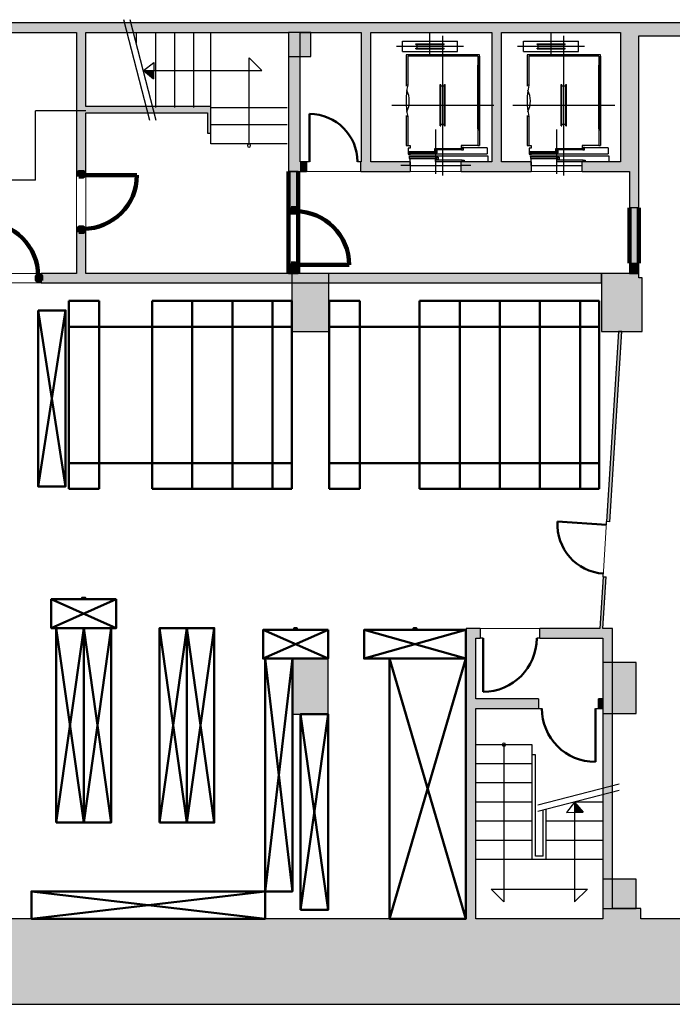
# Model space of a CAD drawing. Header units: metres. Extents: x -1 to 438, y -6 to 34.
# Tile 3 of 4: x 412 to 422, y 13 to 28. Entities that reach past the tile are written whole.
import ezdxf

# ---------------------------------------------------------------- set-up
doc = ezdxf.new("R2010")
doc.units = ezdxf.units.M
doc.linetypes.add('CONTINUA', pattern=[0])
doc.linetypes.add('VERDECKT', pattern=[9.525, 6.35, -3.175])
for name, color, linetype, lineweight in [('3D PS-2 MUR', 7, 'CONTINUA', 25), ('3D PS-2 MUR NOUS', 7, 'CONTINUA', 25), ('3D PS-2 PILARS', 7, 'CONTINUA', 25), ('PS -2  MOBLES', 7, 'CONTINUA', 25), ('PS-2  REVESTIMENT pintat (blau fosc)', 7, 'CONTINUA', 25), ('PS-2 ESCALES 2D', 7, 'CONTINUA', 25), ('PS-2 REVESTIMENT  enguixat i pintat (lila)', 7, 'CONTINUA', 25)]:
    doc.layers.add(name, color=color, linetype=linetype, lineweight=lineweight)

# ---------------------------------------------------------------- blocks, each defined once
blk = doc.blocks.new('OBJETO_COMPLEJO_0')
at = {"layer": 'PS-2 ESCALES 2D', "color": 7, "linetype": 'CONTINUA', "lineweight": 25, "transparency": 33554687}
for start, end in [(90, 270), (270, 90)]:
    blk.add_arc((415.176, 26.306), 0.025, start, end, dxfattribs=at)
blk = doc.blocks.new('OBJETO_COMPLEJO_1')
at = {"layer": 'PS-2 ESCALES 2D', "color": 7, "linetype": 'CONTINUA', "lineweight": 25, "transparency": 33554687}
for start, end in [(90, 270), (270, 90)]:
    blk.add_arc((419.176, 16.911), 0.025, start, end, dxfattribs=at)

msp = doc.modelspace()

# ---------------------------------------------------------------- hatches: boundary and pattern name
at = {"layer": '3D PS-2 MUR', "linetype": 'CONTINUA', "lineweight": 18, "true_color": 0xa0a0a0, "transparency": 33554687}
for points in [[(421.006, 28.228), (400.779, 28.228), (400.779, 28.078), (412.466, 28.078), (412.466, 28.08), (412.616, 28.08), (412.616, 28.078), (421.006, 28.078)], [(426.844, 28.228), (421.006, 28.228), (421.006, 28.028), (426.803, 28.028)], [(412.616, 25.891), (412.616, 28.08), (412.466, 28.08), (412.466, 25.891)], [(415.797, 28.078), (415.797, 25.9), (415.977, 25.9), (415.977, 28.078)], [(417.085, 26.05), (417.085, 28.078), (416.935, 28.078), (416.935, 26.05)], [(419.137, 26.05), (419.137, 28.078), (418.987, 28.078), (418.987, 26.05)], [(421.296, 25.9), (421.296, 28.028), (421.006, 28.028), (421.006, 25.9)], [(414.526, 26.919), (412.616, 26.919), (412.616, 26.819), (414.526, 26.819)], [(414.576, 26.499), (414.576, 26.919), (414.526, 26.919), (414.526, 26.499)], [(415.977, 25.9), (416.077, 25.9), (416.077, 26.05), (415.977, 26.05)], [(416.928, 25.9), (417.706, 25.9), (417.706, 26.05), (416.928, 26.05)], [(418.506, 25.9), (419.606, 25.9), (419.606, 26.05), (418.506, 26.05)], [(420.406, 25.9), (421.006, 25.9), (421.006, 26.05), (420.406, 26.05)], [(421.296, 25.331), (421.296, 25.9), (421.146, 25.9), (421.146, 25.331)], [(412.616, 24.3), (412.616, 24.951), (412.466, 24.951), (412.466, 24.3)], [(421.296, 24.3), (421.296, 24.461), (421.146, 24.461), (421.146, 24.3)], [(420.706, 24.301), (412.616, 24.301), (412.616, 24.3), (412.466, 24.3), (412.466, 24.301), (411.916, 24.301), (411.916, 24.151), (420.706, 24.151)], [(420.976, 23.39), (420.788, 20.41), (420.838, 20.407), (421.026, 23.39)], [(420.731, 18.731), (420.783, 19.541), (420.733, 19.544), (420.681, 18.731)], [(418.584, 18.581), (418.801, 18.581), (418.801, 18.731), (418.584, 18.731)], [(420.731, 18.731), (419.741, 18.731), (419.741, 18.581), (420.731, 18.581)], [(420.731, 18.731), (420.731, 14.181), (420.881, 14.181), (420.881, 14.341), (420.881, 14.341), (420.881, 18.731)], [(418.584, 18.581), (418.584, 14.181), (418.734, 14.181), (418.734, 17.481), (418.733, 17.481), (418.733, 17.631), (418.734, 17.631), (418.734, 18.581)], [(419.721, 17.631), (418.733, 17.631), (418.733, 17.481), (419.721, 17.481)], [(420.731, 17.631), (420.661, 17.631), (420.661, 17.481), (420.731, 17.481)], [(421.326, 14.341), (420.881, 14.341), (420.881, 14.181), (421.326, 14.181)], [(392.1, 12.841), (423.658, 12.841), (423.936, 14.181), (392.1, 14.181)]]:
    msp.add_hatch(color=253, dxfattribs=at).paths.add_polyline_path(points)
at = {"layer": '3D PS-2 MUR NOUS', "linetype": 'CONTINUA', "lineweight": 18, "transparency": 33554687}
for points in [[(415.947, 25.325), (415.947, 25.9), (415.797, 25.9), (415.797, 25.325)], [(421.296, 24.461), (421.296, 25.331), (421.146, 25.331), (421.146, 24.461)], [(415.947, 24.301), (415.947, 24.385), (415.797, 24.385), (415.797, 24.301)]]:
    msp.add_hatch(color=220, dxfattribs=at).paths.add_polyline_path(points)
at = {"layer": '3D PS-2 PILARS', "linetype": 'CONTINUA', "lineweight": 18, "transparency": 33554687}
for points in [[(415.797, 27.701), (416.146, 27.701), (416.146, 28.078), (415.797, 28.078)], [(415.846, 23.39), (416.427, 23.39), (416.427, 24.3), (415.846, 24.3)], [(420.977, 23.391), (421.344, 23.391), (421.346, 24.231), (421.296, 24.231), (421.296, 24.3), (421.146, 24.3), (420.706, 24.301), (420.706, 23.391), (420.978, 23.391)], [(415.856, 17.391), (416.416, 17.391), (416.416, 18.261), (415.856, 18.261)], [(420.731, 17.401), (421.251, 17.401), (421.251, 18.201), (420.731, 18.201)], [(420.731, 14.341), (421.251, 14.341), (421.251, 14.801), (420.731, 14.801)]]:
    msp.add_hatch(color=9, dxfattribs=at).paths.add_polyline_path(points)

# ---------------------------------------------------------------- linework, layer by layer
at = {"layer": '3D PS-2 MUR', "color": 7, "linetype": 'CONTINUA', "lineweight": 25, "transparency": 33554687}
for p, q in [((427.477, 28.228), (396.666, 28.228)), ((421.006, 28.228), (400.779, 28.228)), ((421.006, 28.228), (421.006, 28.228)), ((426.844, 28.228), (421.006, 28.228)), ((400.929, 28.078), (412.466, 28.078)), ((412.466, 28.078), (412.466, 25.891)), ((412.616, 26.919), (412.616, 28.078)), ((412.616, 28.078), (415.797, 28.078)), ((415.797, 28.078), (415.797, 25.9)), ((415.977, 26.05), (415.977, 28.078)), ((415.977, 28.078), (416.935, 28.078)), ((416.935, 28.078), (416.935, 26.05)), ((417.085, 26.05), (417.085, 28.078)), ((417.085, 28.078), (418.987, 28.078)), ((418.987, 28.078), (418.987, 26.05)), ((419.137, 26.05), (419.137, 28.078)), ((419.137, 28.078), (421.006, 28.078)), ((421.006, 28.078), (421.006, 28.028)), ((421.006, 28.028), (421.006, 26.05)), ((421.296, 28.028), (426.803, 28.028)), ((421.296, 25.9), (421.296, 28.028)), ((414.526, 26.919), (412.616, 26.919)), ((414.576, 26.919), (414.526, 26.919)), ((414.576, 26.499), (414.576, 26.919)), ((412.616, 26.819), (414.526, 26.819)), ((412.616, 25.891), (412.616, 26.819)), ((414.526, 26.819), (414.526, 26.499)), ((414.526, 26.499), (414.576, 26.499)), ((416.077, 26.05), (415.977, 26.05)), ((416.077, 26.05), (416.077, 25.9)), ((416.127, 26.05), (416.077, 26.05)), ((416.928, 26.05), (416.878, 26.05)), ((416.928, 25.9), (416.928, 26.05)), ((416.935, 26.05), (416.928, 26.05)), ((417.706, 26.05), (417.085, 26.05)), ((417.706, 26.05), (417.706, 25.9)), ((418.506, 25.9), (418.506, 26.05)), ((418.987, 26.05), (418.506, 26.05)), ((419.606, 26.05), (419.137, 26.05)), ((419.606, 26.05), (419.606, 25.9)), ((420.406, 25.9), (420.406, 26.05)), ((421.006, 26.05), (420.406, 26.05)), ((412.466, 25.891), (412.616, 25.891)), ((415.797, 25.9), (415.977, 25.9)), ((415.977, 25.9), (416.077, 25.9)), ((416.928, 25.9), (417.706, 25.9)), ((418.506, 25.9), (419.606, 25.9)), ((420.406, 25.9), (421.006, 25.9)), ((421.006, 25.9), (421.146, 25.9)), ((421.146, 25.9), (421.146, 25.331)), ((421.296, 25.331), (421.296, 25.9)), ((421.296, 25.331), (421.146, 25.331)), ((412.616, 24.951), (412.466, 24.951)), ((412.466, 24.951), (412.466, 24.301)), ((412.616, 24.301), (412.616, 24.951)), ((421.146, 24.461), (421.296, 24.461)), ((421.146, 24.461), (421.146, 24.3)), ((421.296, 24.3), (421.296, 24.461)), ((412.466, 24.301), (411.916, 24.301)), ((411.916, 24.301), (411.916, 24.151)), ((420.706, 24.301), (412.616, 24.301)), ((420.706, 24.151), (420.706, 24.301)), ((421.146, 24.3), (421.296, 24.3)), ((411.916, 24.151), (420.706, 24.151)), ((420.976, 23.39), (420.788, 20.41)), ((420.838, 20.407), (421.026, 23.39)), ((421.026, 23.39), (420.976, 23.39)), ((420.785, 20.361), (420.788, 20.41)), ((420.838, 20.407), (420.788, 20.41)), ((420.733, 19.544), (420.681, 18.731)), ((420.731, 18.731), (420.783, 19.541)), ((420.733, 19.544), (420.736, 19.594)), ((420.733, 19.544), (420.783, 19.541)), ((418.801, 18.731), (418.584, 18.731)), ((418.584, 18.731), (418.584, 18.581)), ((418.801, 18.731), (418.801, 18.581)), ((419.741, 18.581), (419.741, 18.731)), ((420.681, 18.731), (419.741, 18.731)), ((420.881, 18.731), (420.731, 18.731)), ((420.881, 14.341), (420.881, 18.731)), ((418.584, 18.581), (418.584, 14.181)), ((418.734, 18.581), (418.801, 18.581)), ((418.734, 17.631), (418.734, 18.581)), ((418.851, 18.581), (418.801, 18.581)), ((419.741, 18.581), (419.691, 18.581)), ((419.741, 18.581), (420.731, 18.581)), ((420.731, 18.581), (420.731, 17.631)), ((419.721, 17.631), (418.734, 17.631)), ((419.721, 17.631), (419.721, 17.481)), ((420.661, 17.481), (420.661, 17.631)), ((420.731, 17.631), (420.661, 17.631)), ((418.734, 14.181), (418.734, 17.481)), ((418.734, 17.481), (419.721, 17.481)), ((419.721, 17.481), (419.771, 17.481)), ((420.611, 17.481), (420.661, 17.481)), ((420.661, 17.481), (420.731, 17.481)), ((420.731, 17.481), (420.731, 14.181)), ((421.326, 14.341), (420.881, 14.341)), ((421.326, 14.181), (421.326, 14.341)), ((418.584, 14.181), (400.926, 14.181)), ((420.731, 14.181), (418.734, 14.181)), ((423.936, 14.181), (421.326, 14.181)), ((391.15, 12.841), (424.291, 12.841)), ((392.1, 12.841), (423.658, 12.841))]:
    msp.add_line(p, q, dxfattribs=at)
at = {"layer": '3D PS-2 MUR', "color": 202, "linetype": 'CONTINUA', "lineweight": 50, "transparency": 33554687}
for p, q in [((416.127, 26.05), (416.127, 26.801)), ((420.785, 20.361), (420.018, 20.409)), ((418.851, 18.581), (418.851, 17.741)), ((420.611, 17.481), (420.611, 16.641))]:
    msp.add_line(p, q, dxfattribs=at)
for centre, radius, start, end in [((416.127, 26.05), 0.751, 0, 90), ((420.785, 20.361), 0.768, 176.3775, 266.3775), ((418.851, 18.581), 0.84, 270, 0), ((420.611, 17.481), 0.84, 180, 270)]:
    msp.add_arc(centre, radius, start, end, dxfattribs=at)
at = {"layer": '3D PS-2 MUR NOUS', "color": 240, "linetype": 'CONTINUA', "lineweight": 140, "transparency": 33554687}
for p, q in [((412.576, 25.841), (413.416, 25.841)), ((415.907, 24.435), (416.747, 24.435))]:
    msp.add_line(p, q, dxfattribs=at)
at = {"layer": '3D PS-2 MUR NOUS', "color": 7, "linetype": 'CONTINUA', "lineweight": 25, "transparency": 33554687}
for p, q in [((415.947, 25.9), (415.797, 25.9)), ((415.797, 25.9), (415.797, 25.325)), ((415.947, 25.325), (415.947, 25.9)), ((415.947, 25.325), (415.797, 25.325)), ((421.296, 25.331), (421.146, 25.331)), ((421.146, 25.331), (421.146, 24.461)), ((421.296, 24.461), (421.296, 25.331)), ((421.146, 24.461), (421.296, 24.461)), ((415.797, 24.385), (415.947, 24.385)), ((415.797, 24.385), (415.797, 24.301)), ((415.797, 24.301), (415.947, 24.301)), ((415.947, 24.301), (415.947, 24.385))]:
    msp.add_line(p, q, dxfattribs=at)
at = {"layer": '3D PS-2 MUR NOUS', "color": 240, "linetype": 'CONTINUA', "lineweight": 140, "transparency": 33554687}
for points in [[(412.506, 25.821), (412.506, 25.891), (412.576, 25.891), (412.576, 25.821), (412.506, 25.821)], [(415.837, 25.325), (415.837, 25.255), (415.907, 25.255), (415.907, 25.325), (415.837, 25.325)], [(412.506, 24.951), (412.506, 25.021), (412.576, 25.021), (412.576, 24.951), (412.506, 24.951)], [(415.837, 24.455), (415.837, 24.385), (415.907, 24.385), (415.907, 24.455), (415.837, 24.455)], [(411.916, 24.191), (411.846, 24.191), (411.846, 24.261), (411.916, 24.261), (411.916, 24.191)]]:
    msp.add_lwpolyline(points, close=True, dxfattribs=at)
for centre, start, end in [((412.576, 25.841), 270, 0), ((415.907, 24.435), 0, 90), ((411.026, 24.261), 0, 90)]:
    msp.add_arc(centre, 0.84, start, end, dxfattribs=at)
at = {"layer": '3D PS-2 PILARS', "color": 7, "linetype": 'CONTINUA', "lineweight": 25, "transparency": 33554687}
for p, q in [((416.146, 28.078), (415.797, 28.078)), ((415.797, 28.078), (415.797, 27.701)), ((416.146, 27.701), (416.146, 28.078)), ((415.797, 27.701), (416.146, 27.701)), ((416.427, 24.3), (415.846, 24.3)), ((415.846, 24.3), (415.846, 23.39)), ((416.427, 23.39), (416.427, 24.3)), ((421.146, 24.3), (420.706, 24.301)), ((420.706, 24.301), (420.706, 23.391)), ((421.296, 24.3), (421.146, 24.3)), ((421.296, 24.231), (421.296, 24.3)), ((421.346, 24.231), (421.296, 24.231)), ((421.344, 23.391), (421.346, 24.231)), ((415.846, 23.39), (416.427, 23.39)), ((420.706, 23.391), (420.978, 23.391)), ((420.977, 23.391), (421.344, 23.391)), ((420.978, 23.391), (420.977, 23.391)), ((416.416, 18.261), (415.856, 18.261)), ((415.856, 18.261), (415.856, 17.391)), ((416.416, 17.391), (416.416, 18.261)), ((421.251, 18.201), (420.731, 18.201)), ((420.731, 18.201), (420.731, 17.401)), ((421.251, 17.401), (421.251, 18.201)), ((415.856, 17.391), (416.416, 17.391)), ((420.731, 17.401), (421.251, 17.401)), ((421.251, 14.801), (420.731, 14.801)), ((420.731, 14.801), (420.731, 14.341)), ((421.251, 14.341), (421.251, 14.801)), ((420.731, 14.341), (421.251, 14.341))]:
    msp.add_line(p, q, dxfattribs=at)
at = {"layer": 'PS -2  MOBLES', "color": 202, "linetype": 'CONTINUA', "lineweight": 50, "transparency": 33554687}
for p, q in [((412.346, 23.871), (412.346, 20.921)), ((412.826, 23.871), (412.346, 23.871)), ((412.826, 23.871), (412.826, 20.921)), ((415.846, 23.871), (413.656, 23.871)), ((413.656, 23.871), (413.656, 20.921)), ((414.286, 23.871), (414.286, 20.921)), ((414.916, 23.871), (414.916, 20.921)), ((415.546, 23.871), (415.546, 20.921)), ((415.846, 23.871), (415.846, 20.921)), ((416.915, 23.871), (416.435, 23.871)), ((416.435, 23.871), (416.435, 20.921)), ((416.915, 23.871), (416.915, 20.921)), ((420.672, 23.871), (417.852, 23.871)), ((417.852, 23.871), (417.852, 20.921)), ((418.482, 23.871), (418.482, 20.921)), ((419.112, 23.871), (419.112, 20.921)), ((419.742, 23.871), (419.742, 20.921)), ((420.372, 23.871), (420.372, 20.921)), ((420.672, 23.871), (420.672, 20.921)), ((412.296, 23.721), (411.866, 20.961)), ((411.866, 23.721), (412.296, 20.961)), ((412.346, 23.465), (412.826, 23.465)), ((413.656, 23.465), (412.826, 23.465)), ((413.656, 23.465), (415.846, 23.465)), ((416.435, 23.465), (416.915, 23.465)), ((417.852, 23.465), (416.915, 23.465)), ((417.852, 23.465), (420.672, 23.465)), ((412.346, 21.327), (412.826, 21.327)), ((413.656, 21.327), (412.826, 21.327)), ((413.656, 21.327), (415.846, 21.327)), ((416.435, 21.327), (416.915, 21.327)), ((417.852, 21.327), (416.915, 21.327)), ((417.852, 21.327), (420.672, 21.327)), ((412.826, 20.921), (412.346, 20.921)), ((415.846, 20.921), (413.656, 20.921)), ((416.915, 20.921), (416.435, 20.921)), ((420.672, 20.921), (417.852, 20.921)), ((413.091, 19.191), (412.071, 18.741)), ((412.071, 19.191), (413.091, 18.741)), ((412.151, 18.741), (412.581, 15.691)), ((412.581, 18.741), (412.151, 15.691)), ((412.581, 15.691), (413.011, 18.741)), ((413.011, 15.691), (412.581, 18.741)), ((413.771, 18.741), (414.201, 15.691)), ((414.201, 18.741), (413.771, 15.691)), ((414.201, 15.691), (414.631, 18.741)), ((414.631, 15.691), (414.201, 18.741)), ((416.416, 18.711), (415.396, 18.261)), ((415.396, 18.711), (416.416, 18.261)), ((418.581, 18.711), (416.981, 18.261)), ((416.981, 18.711), (418.581, 18.261)), ((415.431, 18.261), (415.856, 14.611)), ((415.856, 18.261), (415.431, 14.611)), ((417.381, 18.261), (418.581, 14.181)), ((418.581, 18.261), (417.381, 14.181)), ((415.986, 17.391), (416.416, 14.321)), ((416.416, 17.391), (415.986, 14.321)), ((411.761, 14.181), (415.431, 14.611)), ((411.761, 14.611), (415.431, 14.181))]:
    msp.add_line(p, q, dxfattribs=at)
for points in [[(411.866, 23.721), (412.296, 23.721), (412.296, 20.961), (411.866, 20.961), (411.866, 23.721)], [(413.091, 19.191), (412.071, 19.191), (412.071, 18.741), (413.091, 18.741), (413.091, 19.191)], [(413.091, 19.191), (412.071, 19.191), (412.071, 18.741), (413.091, 18.741), (413.091, 19.191)], [(412.581, 19.191), (412.606, 19.216), (412.556, 19.216), (412.581, 19.191)], [(412.581, 19.191), (412.606, 19.216), (412.556, 19.216), (412.581, 19.191)], [(412.151, 15.691), (412.581, 15.691), (412.581, 18.741), (412.151, 18.741), (412.151, 15.691)], [(412.581, 15.691), (413.011, 15.691), (413.011, 18.741), (412.581, 18.741), (412.581, 15.691)], [(413.771, 15.691), (414.201, 15.691), (414.201, 18.741), (413.771, 18.741), (413.771, 15.691)], [(414.201, 15.691), (414.631, 15.691), (414.631, 18.741), (414.201, 18.741), (414.201, 15.691)], [(416.416, 18.711), (415.396, 18.711), (415.396, 18.261), (416.416, 18.261), (416.416, 18.711)], [(416.416, 18.711), (415.396, 18.711), (415.396, 18.261), (416.416, 18.261), (416.416, 18.711)], [(415.906, 18.711), (415.931, 18.736), (415.881, 18.736), (415.906, 18.711)], [(415.906, 18.711), (415.931, 18.736), (415.881, 18.736), (415.906, 18.711)], [(418.581, 18.711), (416.981, 18.711), (416.981, 18.261), (418.581, 18.261), (418.581, 18.711)], [(418.581, 18.711), (416.981, 18.711), (416.981, 18.261), (418.581, 18.261), (418.581, 18.711)], [(417.781, 18.711), (417.806, 18.736), (417.756, 18.736), (417.781, 18.711)], [(417.781, 18.711), (417.806, 18.736), (417.756, 18.736), (417.781, 18.711)], [(415.856, 18.261), (415.431, 18.261), (415.431, 14.611), (415.856, 14.611), (415.856, 18.261)], [(418.581, 18.261), (417.381, 18.261), (417.381, 14.181), (418.581, 14.181), (418.581, 18.261)], [(415.986, 14.321), (416.416, 14.321), (416.416, 17.391), (415.986, 17.391), (415.986, 14.321)], [(415.431, 14.611), (411.761, 14.611), (411.761, 14.181), (415.431, 14.181), (415.431, 14.611)]]:
    msp.add_lwpolyline(points, close=True, dxfattribs=at)
at = {"layer": 'PS-2  REVESTIMENT pintat (blau fosc)', "color": 180, "linetype": 'CONTINUA', "lineweight": 13, "transparency": 33554687}
for p, q in [((412.466, 28.078), (410.826, 28.078)), ((412.466, 25.891), (412.466, 28.078)), ((415.797, 28.078), (412.616, 28.078)), ((412.616, 28.078), (412.616, 26.919)), ((415.797, 25.9), (415.797, 28.078)), ((412.616, 26.919), (414.576, 26.919)), ((414.576, 26.919), (414.576, 26.499)), ((414.526, 26.819), (412.616, 26.819)), ((412.616, 26.819), (412.616, 25.891)), ((414.526, 26.499), (414.526, 26.819)), ((414.576, 26.499), (414.526, 26.499)), ((416.077, 25.9), (415.947, 25.9)), ((417.706, 25.9), (416.928, 25.9)), ((419.606, 25.9), (418.506, 25.9)), ((421.146, 25.9), (420.406, 25.9)), ((421.146, 25.331), (421.146, 25.9)), ((412.466, 24.3), (412.466, 24.951)), ((412.616, 24.951), (412.616, 24.3)), ((421.146, 24.3), (421.146, 24.461)), ((411.916, 24.301), (412.466, 24.3)), ((412.616, 24.3), (415.797, 24.301)), ((415.947, 24.301), (421.146, 24.3)), ((411.916, 24.151), (415.846, 24.151)), ((415.846, 24.151), (415.846, 23.39)), ((416.427, 23.39), (416.427, 24.151)), ((416.427, 24.151), (420.706, 24.151)), ((420.706, 24.151), (420.706, 23.391)), ((415.846, 23.39), (416.427, 23.39)), ((420.706, 23.391), (420.978, 23.391)), ((420.978, 23.391), (420.788, 20.41)), ((420.733, 19.544), (420.681, 18.731)), ((418.581, 14.181), (418.584, 18.731)), ((418.801, 18.731), (418.584, 18.731)), ((420.681, 18.731), (419.741, 18.731)), ((400.926, 14.181), (418.581, 14.181))]:
    msp.add_line(p, q, dxfattribs=at)
at = {"layer": 'PS-2  REVESTIMENT pintat (blau fosc)', "color": 180, "linetype": 'VERDECKT', "lineweight": 13, "transparency": 33554687}
for p, q in [((412.466, 24.951), (412.466, 25.891)), ((412.616, 25.891), (412.616, 24.951)), ((416.928, 25.9), (416.077, 25.9)), ((418.506, 25.9), (417.706, 25.9)), ((420.406, 25.9), (419.606, 25.9)), ((410.976, 24.301), (411.916, 24.301)), ((410.976, 24.151), (411.916, 24.151)), ((420.788, 20.41), (420.733, 19.544)), ((419.741, 18.731), (418.801, 18.731))]:
    msp.add_line(p, q, dxfattribs=at)
at = {"layer": 'PS-2 ESCALES 2D', "color": 7, "linetype": 'CONTINUA', "lineweight": 25, "transparency": 33554687}
for p, q in [((413.617, 26.701), (413.209, 28.28)), ((413.72, 26.701), (413.312, 28.28)), ((413.406, 28.061), (413.406, 27.915)), ((413.706, 28.061), (413.706, 26.901)), ((414.006, 28.061), (414.006, 26.901)), ((414.306, 28.061), (414.306, 26.901)), ((414.576, 26.901), (414.576, 28.061)), ((418.016, 27.713), (418.016, 28.061)), ((418.216, 25.835), (418.216, 28.026)), ((419.916, 27.713), (419.916, 28.061)), ((420.116, 25.835), (420.116, 28.026)), ((417.491, 27.863), (418.541, 27.863)), ((417.586, 27.783), (417.586, 27.943)), ((417.586, 27.943), (418.446, 27.943)), ((417.796, 27.903), (418.236, 27.903)), ((417.796, 27.893), (417.796, 27.903)), ((417.796, 27.893), (418.236, 27.893)), ((417.796, 27.823), (417.796, 27.833)), ((417.796, 27.833), (418.236, 27.833)), ((417.796, 27.823), (418.236, 27.823)), ((417.816, 27.833), (417.816, 27.893)), ((418.216, 27.833), (418.216, 27.893)), ((418.236, 27.893), (418.236, 27.903)), ((418.236, 27.823), (418.236, 27.833)), ((418.446, 27.783), (418.446, 27.943)), ((419.391, 27.863), (420.441, 27.863)), ((419.486, 27.943), (420.346, 27.943)), ((419.486, 27.783), (419.486, 27.943)), ((419.696, 27.893), (419.696, 27.903)), ((419.696, 27.903), (420.136, 27.903)), ((419.696, 27.893), (420.136, 27.893)), ((419.696, 27.833), (420.136, 27.833)), ((419.696, 27.823), (419.696, 27.833)), ((419.696, 27.823), (420.136, 27.823)), ((419.716, 27.833), (419.716, 27.893)), ((420.116, 27.833), (420.116, 27.893)), ((420.136, 27.893), (420.136, 27.903)), ((420.136, 27.823), (420.136, 27.833)), ((420.346, 27.783), (420.346, 27.943)), ((415.176, 26.331), (415.176, 27.681)), ((415.176, 27.681), (415.376, 27.481)), ((417.586, 27.783), (418.446, 27.783)), ((418.791, 27.731), (417.641, 27.731)), ((417.641, 27.731), (417.641, 27.239)), ((418.766, 27.706), (417.666, 27.706)), ((417.666, 27.706), (417.666, 27.251)), ((418.766, 27.706), (418.766, 26.306)), ((418.791, 26.541), (418.791, 27.731)), ((418.791, 27.706), (418.791, 26.306)), ((419.486, 27.783), (420.346, 27.783)), ((419.541, 27.731), (419.541, 27.239)), ((420.691, 27.731), (419.541, 27.731)), ((419.566, 27.706), (419.566, 27.251)), ((420.666, 27.706), (419.566, 27.706)), ((420.666, 27.706), (420.666, 26.306)), ((420.691, 26.541), (420.691, 27.731)), ((420.691, 27.706), (420.691, 26.306)), ((413.519, 27.481), (413.68, 27.609)), ((413.68, 27.609), (413.678, 27.35)), ((418.766, 26.566), (418.766, 27.566)), ((420.666, 26.566), (420.666, 27.566)), ((413.519, 27.481), (415.376, 27.481)), ((413.519, 27.481), (413.678, 27.35)), ((417.666, 27.251), (417.641, 27.251)), ((418.176, 27.266), (418.186, 27.266)), ((418.176, 26.616), (418.176, 27.266)), ((418.186, 26.616), (418.186, 27.266)), ((418.186, 27.241), (418.246, 27.241)), ((418.246, 27.266), (418.256, 27.266)), ((418.246, 26.616), (418.246, 27.266)), ((418.256, 26.616), (418.256, 27.266)), ((419.566, 27.251), (419.541, 27.251)), ((420.076, 26.616), (420.076, 27.266)), ((420.076, 27.266), (420.086, 27.266)), ((420.086, 26.616), (420.086, 27.266)), ((420.086, 27.241), (420.146, 27.241)), ((420.146, 26.616), (420.146, 27.266)), ((420.146, 27.266), (420.156, 27.266)), ((420.156, 26.616), (420.156, 27.266)), ((414.576, 26.901), (415.776, 26.901)), ((414.576, 26.331), (414.576, 26.901)), ((417.416, 26.941), (419.016, 26.941)), ((419.316, 26.941), (420.916, 26.941)), ((417.641, 26.775), (417.641, 26.306)), ((417.666, 26.761), (417.641, 26.761)), ((417.666, 26.761), (417.666, 26.306)), ((419.541, 26.775), (419.541, 26.306)), ((419.566, 26.761), (419.541, 26.761)), ((419.566, 26.761), (419.566, 26.306)), ((415.776, 26.631), (414.576, 26.631)), ((418.106, 25.862), (418.106, 26.56)), ((418.176, 26.616), (418.186, 26.616)), ((418.186, 26.641), (418.246, 26.641)), ((418.246, 26.616), (418.256, 26.616)), ((420.006, 25.862), (420.006, 26.56)), ((420.076, 26.616), (420.086, 26.616)), ((420.086, 26.641), (420.146, 26.641)), ((420.146, 26.616), (420.156, 26.616)), ((415.776, 26.331), (414.576, 26.331)), ((417.641, 26.306), (417.706, 26.306)), ((418.911, 26.27), (418.506, 26.27)), ((418.766, 26.306), (418.791, 26.306)), ((418.911, 26.27), (418.911, 26.176)), ((419.541, 26.306), (419.606, 26.306)), ((420.811, 26.27), (420.406, 26.27)), ((420.666, 26.306), (420.691, 26.306)), ((420.811, 26.27), (420.811, 26.176)), ((417.671, 26.176), (418.911, 26.176)), ((418.099, 26.192), (417.677, 26.192)), ((418.113, 26.124), (417.691, 26.124)), ((417.706, 26.051), (417.706, 26.102)), ((418.513, 26.237), (418.091, 26.237)), ((419.571, 26.176), (420.811, 26.176)), ((419.999, 26.192), (419.577, 26.192)), ((420.013, 26.124), (419.591, 26.124)), ((419.606, 26.051), (419.606, 26.102)), ((420.413, 26.237), (419.991, 26.237)), ((417.706, 25.991), (417.556, 25.991)), ((417.706, 25.991), (417.706, 26.051)), ((417.706, 25.991), (418.506, 25.991)), ((418.521, 26.079), (418.099, 26.079)), ((418.506, 25.991), (418.506, 26.051)), ((418.656, 25.991), (418.506, 25.991)), ((419.606, 25.991), (419.606, 26.051)), ((419.606, 25.991), (420.406, 25.991)), ((420.421, 26.079), (419.999, 26.079)), ((420.406, 25.991), (420.406, 26.051)), ((419.621, 16.911), (418.731, 16.911)), ((419.176, 16.911), (419.176, 14.446)), ((419.621, 15.111), (419.621, 16.911)), ((419.671, 16.754), (419.621, 16.754)), ((419.671, 15.161), (419.671, 16.754)), ((419.621, 16.611), (418.731, 16.611)), ((419.621, 16.311), (418.731, 16.311)), ((420.983, 16.294), (419.71, 15.965)), ((420.983, 16.191), (419.71, 15.862)), ((419.621, 16.011), (418.731, 16.011)), ((420.286, 16.011), (420.158, 15.849)), ((420.731, 16.011), (420.286, 16.011)), ((420.286, 16.011), (420.286, 14.446)), ((420.286, 16.011), (420.418, 15.851)), ((419.791, 15.161), (419.791, 15.883)), ((419.841, 15.111), (419.841, 15.896)), ((420.158, 15.849), (420.418, 15.851)), ((419.621, 15.711), (418.731, 15.711)), ((420.731, 15.711), (419.841, 15.711)), ((419.621, 15.411), (418.731, 15.411)), ((420.731, 15.411), (419.841, 15.411)), ((419.791, 15.161), (419.671, 15.161)), ((419.621, 15.111), (418.731, 15.111)), ((420.731, 15.111), (419.621, 15.111)), ((418.976, 14.646), (420.486, 14.646)), ((418.976, 14.646), (419.176, 14.446)), ((420.486, 14.646), (420.286, 14.446))]:
    msp.add_line(p, q, dxfattribs=at)
at = {"layer": 'PS-2 ESCALES 2D', "color": 7, "linetype": 'VERDECKT', "lineweight": 25, "transparency": 33554687}
for p, q in [((412.616, 26.851), (411.826, 26.851)), ((411.826, 25.761), (411.826, 26.851)), ((411.826, 25.761), (410.826, 25.761))]:
    msp.add_line(p, q, dxfattribs=at)
at = {"layer": 'PS-2 ESCALES 2D', "color": 7, "linetype": 'CONTINUA', "lineweight": 25, "transparency": 33554687}
for points in [[(417.666, 26.306), (417.706, 26.306), (417.706, 26.265), (417.671, 26.265), (417.671, 26.169), (417.711, 26.169)], [(418.121, 26.22), (418.091, 26.22), (418.091, 26.259), (418.513, 26.259), (418.513, 26.237), (418.543, 26.237), (418.543, 26.274), (418.523, 26.274)], [(418.766, 26.306), (418.506, 26.306), (418.506, 26.265), (418.536, 26.265)], [(419.566, 26.306), (419.606, 26.306), (419.606, 26.265), (419.571, 26.265), (419.571, 26.169), (419.611, 26.169)], [(420.021, 26.22), (419.991, 26.22), (419.991, 26.259), (420.413, 26.259), (420.413, 26.237), (420.443, 26.237), (420.443, 26.274), (420.423, 26.274)], [(420.666, 26.306), (420.406, 26.306), (420.406, 26.265), (420.436, 26.265)], [(417.707, 26.175), (417.677, 26.175), (417.677, 26.214), (418.099, 26.214), (418.099, 26.192), (418.129, 26.192), (418.129, 26.229), (418.109, 26.229)], [(417.684, 26.146), (418.924, 26.146), (418.924, 26.051)], [(417.721, 26.141), (417.691, 26.141), (417.691, 26.102), (418.113, 26.102), (418.113, 26.124), (418.143, 26.124), (418.143, 26.087), (418.123, 26.087)], [(418.129, 26.096), (418.099, 26.096), (418.099, 26.057), (418.521, 26.057), (418.521, 26.079), (418.551, 26.079), (418.551, 26.051)], [(419.607, 26.175), (419.577, 26.175), (419.577, 26.214), (419.999, 26.214), (419.999, 26.192), (420.029, 26.192), (420.029, 26.229), (420.009, 26.229)], [(419.584, 26.146), (420.824, 26.146), (420.824, 26.051)], [(419.621, 26.141), (419.591, 26.141), (419.591, 26.102), (420.013, 26.102), (420.013, 26.124), (420.043, 26.124), (420.043, 26.087), (420.023, 26.087)], [(420.029, 26.096), (419.999, 26.096), (419.999, 26.057), (420.421, 26.057), (420.421, 26.079), (420.451, 26.079), (420.451, 26.051)]]:
    msp.add_lwpolyline(points, dxfattribs=at)
for centre, radius, start, end in [((413.858, 35.603), 8.139, 267.7005, 268.7397), ((413.858, 35.603), 8.149, 267.7932, 268.7407), ((413.858, 35.603), 8.159, 267.8856, 268.7417), ((413.858, 35.603), 8.169, 267.9776, 268.7427), ((413.858, 35.603), 8.179, 268.0691, 268.7437), ((413.858, 35.603), 8.189, 268.1602, 268.7447), ((413.858, 35.603), 8.199, 268.2509, 268.7458), ((413.858, 35.603), 8.209, 268.3412, 268.7468), ((413.858, 35.603), 8.219, 268.4311, 268.7478), ((413.858, 35.603), 8.229, 268.5206, 268.7488), ((413.858, 35.603), 8.239, 268.6097, 268.7498), ((413.858, 35.603), 8.249, 268.6984, 268.7508), ((418.854, 27.006), 1.213, 168.3473, 191.6527), ((417.292, 27.006), 0.399, 334.7815, 25.2185), ((420.754, 27.006), 1.213, 168.3473, 191.6527), ((419.192, 27.006), 0.399, 334.7815, 25.2185), ((412.164, 15.671), 8.139, 1.2603, 2.2995), ((412.164, 15.671), 8.149, 1.2593, 2.2068), ((412.164, 15.671), 8.159, 1.2583, 2.1144), ((412.164, 15.671), 8.169, 1.2573, 2.0224), ((412.164, 15.671), 8.179, 1.2563, 1.9309), ((412.164, 15.671), 8.189, 1.2553, 1.8398), ((412.164, 15.671), 8.199, 1.2542, 1.7491), ((412.164, 15.671), 8.209, 1.2532, 1.6588), ((412.164, 15.671), 8.219, 1.2522, 1.5689), ((412.164, 15.671), 8.229, 1.2512, 1.4794), ((412.164, 15.671), 8.239, 1.2502, 1.3903), ((412.164, 15.671), 8.249, 1.2492, 1.3016)]:
    msp.add_arc(centre, radius, start, end, dxfattribs=at)
at = {"layer": 'PS-2 REVESTIMENT  enguixat i pintat (lila)', "color": 220, "linetype": 'CONTINUA', "lineweight": 100, "transparency": 33554687}
for p, q in [((415.797, 25.9), (415.797, 25.325)), ((415.947, 25.9), (415.947, 25.325)), ((421.146, 25.331), (421.146, 24.461)), ((421.296, 25.331), (421.296, 24.461)), ((415.797, 24.385), (415.797, 24.301)), ((415.947, 24.385), (415.947, 24.301))]:
    msp.add_line(p, q, dxfattribs=at)
at = {"layer": 'PS-2 REVESTIMENT  enguixat i pintat (lila)', "color": 220, "linetype": 'VERDECKT', "lineweight": 100, "transparency": 33554687}
for p, q in [((415.797, 25.325), (415.797, 24.385)), ((415.947, 25.325), (415.947, 24.385))]:
    msp.add_line(p, q, dxfattribs=at)

# ---------------------------------------------------------------- block references
at = {"layer": 'PS-2 ESCALES 2D', "color": 7, "linetype": 'CONTINUA', "lineweight": 25, "transparency": 33554687}
for name in ['OBJETO_COMPLEJO_0', 'OBJETO_COMPLEJO_1']:
    msp.add_blockref(name, (0, 0), dxfattribs=at)

doc.saveas('drawing.dxf')
